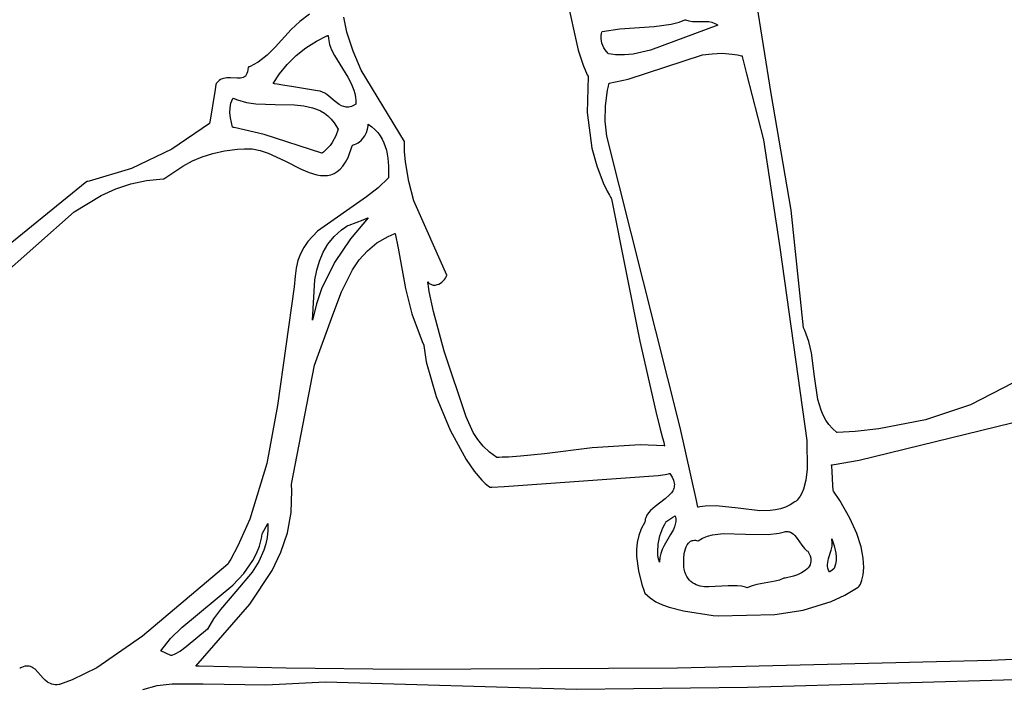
# Model space of a CAD drawing. Extents: x -74.1 to 10.8, y -36.7 to 44.6.
# Tile 33 of 199: x -64.6 to -62.9, y -12.2 to -11. Entities that reach past the tile are written whole.
import ezdxf

# ---------------------------------------------------------------- set-up
doc = ezdxf.new("R2010")
doc.units = 0

msp = doc.modelspace()

# ---------------------------------------------------------------- linework, layer by layer
at = {"layer": 'Layer 1', "color": 7, "linetype": 'CONTINUOUS'}
for p, q in [((-63.719157, -10.813802), (-63.658958, -11.082368)), ((-63.32508, -11.157307), (-63.372629, -10.862959)), ((-64.062676, -11.033951), (-64.064218, -11.025374)), ((-64.058815, -11.050926), (-64.062676, -11.033951)), ((-63.498377, -11.037242), (-63.484195, -11.033556)), ((-63.484195, -11.033556), (-63.477193, -11.031199)), ((-63.477193, -11.031199), (-63.473717, -11.029877)), ((-63.473717, -11.029877), (-63.473608, -11.029834)), ((-63.473608, -11.029834), (-63.473554, -11.029812)), ((-63.473501, -11.029792), (-63.467429, -11.03155)), ((-63.467429, -11.03155), (-63.461432, -11.032416)), ((-63.461432, -11.032416), (-63.449657, -11.032564)), ((-63.449657, -11.032564), (-63.438171, -11.032414)), ((-63.438171, -11.032414), (-63.432863, -11.03286)), ((-63.432863, -11.03286), (-63.427615, -11.033949)), ((-63.427615, -11.033949), (-63.422429, -11.035908)), ((-64.048263, -11.084206), (-64.058815, -11.050926)), ((-63.618527, -11.053328), (-63.617909, -11.051097)), ((-63.617909, -11.051097), (-63.617535, -11.049975)), ((-63.617508, -11.049905), (-63.587143, -11.045549)), ((-63.587143, -11.045549), (-63.52737, -11.041499)), ((-63.417302, -11.038965), (-63.533917, -11.082528)), ((-63.52737, -11.041499), (-63.498377, -11.037242)), ((-63.422429, -11.035908), (-63.419858, -11.037285)), ((-63.419858, -11.037285), (-63.417302, -11.038965)), ((-64.12971, -11.078264), (-64.111812, -11.066777)), ((-64.111812, -11.066777), (-64.093411, -11.057745)), ((-64.093411, -11.057745), (-64.092255, -11.057272)), ((-64.092255, -11.057272), (-64.091677, -11.05704)), ((-64.091677, -11.05704), (-64.091533, -11.056982)), ((-64.091499, -11.056971), (-64.091077, -11.062138)), ((-64.091077, -11.062138), (-64.088947, -11.072194)), ((-63.619366, -11.062046), (-63.61926, -11.057733)), ((-63.618896, -11.066251), (-63.619366, -11.062046)), ((-63.61926, -11.057733), (-63.618527, -11.053328)), ((-63.617903, -11.070331), (-63.618896, -11.066251)), ((-64.146624, -11.091765), (-64.12971, -11.078264)), ((-64.088947, -11.072194), (-64.085377, -11.081943)), ((-64.085377, -11.081943), (-64.080701, -11.091462)), ((-64.034468, -11.116673), (-64.048263, -11.084206)), ((-63.658958, -11.082368), (-63.650346, -11.108484)), ((-63.616437, -11.074267), (-63.617903, -11.070331)), ((-63.61455, -11.078042), (-63.616437, -11.074267)), ((-63.612295, -11.081639), (-63.61455, -11.078042)), ((-63.606881, -11.088228), (-63.612295, -11.081639)), ((-63.533917, -11.082528), (-63.563641, -11.089308)), ((-64.162074, -11.106839), (-64.146624, -11.091765)), ((-64.080701, -11.091462), (-64.05758, -11.128741)), ((-63.606581, -11.088289), (-63.606831, -11.088239)), ((-63.606083, -11.088389), (-63.606581, -11.088289)), ((-63.602112, -11.089105), (-63.606083, -11.088389)), ((-63.594248, -11.090119), (-63.602112, -11.089105)), ((-63.578794, -11.090611), (-63.594248, -11.090119)), ((-63.563641, -11.089308), (-63.578794, -11.090611)), ((-63.572523, -11.132312), (-63.444053, -11.090561)), ((-63.444053, -11.090561), (-63.427269, -11.088351)), ((-63.427269, -11.088351), (-63.410113, -11.087747)), ((-63.410113, -11.087747), (-63.392523, -11.089029)), ((-63.392523, -11.089029), (-63.383545, -11.090465)), ((-63.383545, -11.090465), (-63.379008, -11.091397)), ((-63.379008, -11.091397), (-63.376726, -11.091918)), ((-63.376726, -11.091918), (-63.375582, -11.092193)), ((-63.375582, -11.092193), (-63.375439, -11.092228)), ((-63.375439, -11.092228), (-63.375367, -11.092246)), ((-63.375338, -11.092268), (-63.375309, -11.092393)), ((-63.375309, -11.092393), (-63.375165, -11.09301)), ((-63.375165, -11.09301), (-63.374542, -11.095668)), ((-63.374542, -11.095668), (-63.367934, -11.12322)), ((-64.175579, -11.123044), (-64.162074, -11.106839)), ((-63.959608, -11.240311), (-64.034468, -11.116673)), ((-63.650346, -11.108484), (-63.643172, -11.124997)), ((-64.186659, -11.139939), (-64.175579, -11.123044)), ((-64.05758, -11.128741), (-64.05152, -11.139939)), ((-63.641457, -11.127635), (-63.643315, -11.189941)), ((-63.643172, -11.124997), (-63.641661, -11.127346)), ((-63.641661, -11.127346), (-63.641481, -11.127585)), ((-63.605337, -11.139141), (-63.572523, -11.132312)), ((-63.367934, -11.12322), (-63.338554, -11.237571)), ((-64.186508, -11.139966), (-64.186584, -11.139954)), ((-64.186355, -11.139991), (-64.186508, -11.139966)), ((-64.18605, -11.140041), (-64.186355, -11.139991)), ((-64.185442, -11.14014), (-64.18605, -11.140041)), ((-64.18423, -11.140338), (-64.185442, -11.14014)), ((-64.179433, -11.14112), (-64.18423, -11.140338)), ((-64.170016, -11.142656), (-64.179433, -11.14112)), ((-64.151336, -11.145704), (-64.170016, -11.142656)), ((-64.110088, -11.152436), (-64.151336, -11.145704)), ((-64.105128, -11.153346), (-64.110088, -11.152436)), ((-64.101192, -11.154739), (-64.105128, -11.153346)), ((-64.05152, -11.139939), (-64.046772, -11.151464)), ((-64.046772, -11.151464), (-64.045059, -11.157388)), ((-63.611764, -11.178808), (-63.608122, -11.151636)), ((-63.608122, -11.151636), (-63.606668, -11.144723)), ((-63.606668, -11.144723), (-63.605858, -11.141248)), ((-63.605858, -11.141248), (-63.605432, -11.139506)), ((-63.605432, -11.139506), (-63.605378, -11.139288)), ((-63.605378, -11.139288), (-63.605351, -11.139179)), ((-64.259461, -11.17391), (-64.25798, -11.169926)), ((-64.25798, -11.169926), (-64.256007, -11.166062)), ((-64.256007, -11.166062), (-64.255724, -11.165588)), ((-64.255724, -11.165588), (-64.255579, -11.165353)), ((-64.255579, -11.165353), (-64.255543, -11.165294)), ((-64.255531, -11.165281), (-64.24817, -11.168362)), ((-64.24817, -11.168362), (-64.232721, -11.172672)), ((-64.097402, -11.156728), (-64.101192, -11.154739)), ((-64.093723, -11.159185), (-64.097402, -11.156728)), ((-64.079445, -11.171061), (-64.093723, -11.159185)), ((-64.045059, -11.157388), (-64.043878, -11.16344)), ((-64.043878, -11.16344), (-64.043296, -11.169635)), ((-64.043296, -11.169635), (-64.043381, -11.175988)), ((-63.29045, -11.358904), (-63.32508, -11.157307)), ((-64.261338, -11.190628), (-64.261123, -11.182155)), ((-64.261123, -11.182155), (-64.260494, -11.177994)), ((-64.260494, -11.177994), (-64.259461, -11.17391)), ((-64.232721, -11.172672), (-64.216522, -11.175019)), ((-64.216522, -11.175019), (-64.182939, -11.176252)), ((-64.182939, -11.176252), (-64.149551, -11.176911)), ((-64.149551, -11.176911), (-64.133596, -11.178542)), ((-64.133596, -11.178542), (-64.118488, -11.181849)), ((-64.118488, -11.181849), (-64.111334, -11.184321)), ((-64.111334, -11.184321), (-64.104492, -11.187439)), ((-64.104492, -11.187439), (-64.097996, -11.191279)), ((-64.072097, -11.176403), (-64.079445, -11.171061)), ((-64.068254, -11.178468), (-64.072097, -11.176403)), ((-64.064252, -11.179954), (-64.068254, -11.178468)), ((-64.062181, -11.18044), (-64.064252, -11.179954)), ((-64.060058, -11.180732), (-64.062181, -11.18044)), ((-64.057878, -11.180815), (-64.060058, -11.180732)), ((-64.055638, -11.180671), (-64.057878, -11.180815)), ((-64.053333, -11.180285), (-64.055638, -11.180671)), ((-64.050959, -11.17964), (-64.053333, -11.180285)), ((-64.048512, -11.178719), (-64.050959, -11.17964)), ((-64.043381, -11.175988), (-64.048512, -11.178719)), ((-63.61207, -11.205245), (-63.611764, -11.178808)), ((-64.260448, -11.199163), (-64.261338, -11.190628)), ((-64.256735, -11.215747), (-64.260448, -11.199163)), ((-64.097996, -11.191279), (-64.091877, -11.195917)), ((-64.091877, -11.195917), (-64.086169, -11.201429)), ((-64.086169, -11.201429), (-64.080906, -11.20789)), ((-63.643315, -11.189941), (-63.6351, -11.251903)), ((-64.256476, -11.215797), (-64.256686, -11.215758)), ((-64.255638, -11.215956), (-64.256476, -11.215797)), ((-64.253965, -11.216277), (-64.255638, -11.215956)), ((-64.20215, -11.22806), (-64.253965, -11.216277)), ((-64.080906, -11.20789), (-64.07429, -11.218792)), ((-64.07429, -11.218792), (-64.078349, -11.230728)), ((-64.025063, -11.224633), (-64.023119, -11.218744)), ((-64.023119, -11.218744), (-64.022551, -11.21587)), ((-64.022551, -11.21587), (-64.022261, -11.213095)), ((-64.022261, -11.213095), (-64.022255, -11.210457)), ((-64.022255, -11.210457), (-64.022257, -11.210417)), ((-64.022256, -11.2104), (-64.016018, -11.2148)), ((-64.016018, -11.2148), (-64.010523, -11.219631)), ((-64.010523, -11.219631), (-64.005728, -11.224851)), ((-63.609219, -11.230992), (-63.61207, -11.205245)), ((-64.102238, -11.260668), (-64.20215, -11.22806)), ((-64.078349, -11.230728), (-64.084402, -11.241944)), ((-64.036906, -11.240626), (-64.034343, -11.238361)), ((-64.034343, -11.238361), (-64.032007, -11.235884)), ((-64.032007, -11.235884), (-64.028043, -11.230449)), ((-64.028043, -11.230449), (-64.025063, -11.224633)), ((-64.005728, -11.224851), (-64.001589, -11.230421)), ((-64.001589, -11.230421), (-63.998062, -11.2363)), ((-63.998062, -11.2363), (-63.995103, -11.242449)), ((-63.482896, -11.735254), (-63.609219, -11.230992)), ((-63.338554, -11.237571), (-63.310412, -11.42381)), ((-64.270544, -11.256658), (-64.248359, -11.253794)), ((-64.248359, -11.253794), (-64.236332, -11.252909)), ((-64.236332, -11.252909), (-64.222926, -11.252942)), ((-64.222926, -11.252942), (-64.209064, -11.255709)), ((-64.092385, -11.252053), (-64.09708, -11.256572)), ((-64.088156, -11.247161), (-64.092385, -11.252053)), ((-64.084402, -11.241944), (-64.088156, -11.247161)), ((-64.057041, -11.268175), (-64.049613, -11.247869)), ((-64.049613, -11.247869), (-64.049403, -11.247136)), ((-64.049403, -11.247136), (-64.049351, -11.246952)), ((-64.049351, -11.246952), (-64.049325, -11.24686)), ((-64.049325, -11.24686), (-64.049302, -11.246791)), ((-64.049302, -11.246791), (-64.045894, -11.245761)), ((-64.045894, -11.245761), (-64.042688, -11.244365)), ((-64.042688, -11.244365), (-64.03969, -11.24264)), ((-64.03969, -11.24264), (-64.036906, -11.240626)), ((-63.995103, -11.242449), (-63.990712, -11.255393)), ((-63.990712, -11.255393), (-63.988066, -11.268933)), ((-63.959597, -11.240415), (-63.959597, -11.240343)), ((-63.959597, -11.240559), (-63.959597, -11.240415)), ((-63.959593, -11.241711), (-63.959597, -11.240559)), ((-63.959574, -11.24401), (-63.959593, -11.241711)), ((-63.959487, -11.248584), (-63.959574, -11.24401)), ((-63.959125, -11.257638), (-63.959487, -11.248584)), ((-63.6351, -11.251903), (-63.626813, -11.282197)), ((-64.326267, -11.274042), (-64.309039, -11.266777)), ((-64.309039, -11.266777), (-64.290618, -11.260983)), ((-64.290618, -11.260983), (-64.270544, -11.256658)), ((-64.209064, -11.255709), (-64.194897, -11.260581)), ((-64.194897, -11.260581), (-64.166178, -11.274055)), ((-64.102151, -11.260609), (-64.102193, -11.260639)), ((-64.102067, -11.260548), (-64.102151, -11.260609)), ((-64.101899, -11.260427), (-64.102067, -11.260548)), ((-64.101566, -11.260182), (-64.101899, -11.260427)), ((-64.100904, -11.259687), (-64.101566, -11.260182)), ((-64.099601, -11.258676), (-64.100904, -11.259687)), ((-64.09708, -11.256572), (-64.099601, -11.258676)), ((-64.061249, -11.276167), (-64.057041, -11.268175)), ((-63.988066, -11.268933), (-63.986814, -11.282747)), ((-63.957671, -11.275399), (-63.959125, -11.257638)), ((-64.375378, -11.304719), (-64.34276, -11.282784)), ((-64.34276, -11.282784), (-64.326267, -11.274042)), ((-64.166178, -11.274055), (-64.137838, -11.288191)), ((-64.137838, -11.288191), (-64.124144, -11.29389)), ((-64.075649, -11.292469), (-64.07057, -11.288233)), ((-64.07057, -11.288233), (-64.065764, -11.282826)), ((-64.065764, -11.282826), (-64.061249, -11.276167)), ((-63.986814, -11.282747), (-63.986786, -11.303437)), ((-63.952069, -11.309727), (-63.957671, -11.275399)), ((-63.626813, -11.282197), (-63.615524, -11.311738)), ((-64.405338, -11.307688), (-64.376708, -11.304785)), ((-64.376708, -11.304785), (-64.37579, -11.304748)), ((-64.37579, -11.304748), (-64.37556, -11.304739)), ((-64.37556, -11.304739), (-64.375446, -11.304734)), ((-64.375446, -11.304734), (-64.375378, -11.304719)), ((-64.124144, -11.29389), (-64.110944, -11.297814)), ((-64.110944, -11.297814), (-64.104571, -11.298908)), ((-64.104571, -11.298908), (-64.098373, -11.299316)), ((-64.098373, -11.299316), (-64.092364, -11.298957)), ((-64.092364, -11.298957), (-64.086563, -11.29775)), ((-64.086563, -11.29775), (-64.080986, -11.295615)), ((-64.080986, -11.295615), (-64.075649, -11.292469)), ((-63.986786, -11.303437), (-64.004685, -11.320625)), ((-64.483692, -11.333662), (-64.45871, -11.322443)), ((-64.45871, -11.322443), (-64.432632, -11.313679)), ((-64.432632, -11.313679), (-64.405338, -11.307688)), ((-64.004685, -11.320625), (-64.025084, -11.336012)), ((-63.943284, -11.34283), (-63.952069, -11.309727)), ((-63.615524, -11.311738), (-63.608703, -11.326156)), ((-64.530849, -11.362207), (-64.483692, -11.333662)), ((-64.025084, -11.336012), (-64.11002, -11.395293)), ((-63.608703, -11.326156), (-63.60499, -11.333265)), ((-63.60499, -11.333265), (-63.603057, -11.336793)), ((-63.603057, -11.336793), (-63.602071, -11.33855)), ((-63.602071, -11.33855), (-63.601573, -11.339426)), ((-63.601573, -11.339426), (-63.601511, -11.339536)), ((-63.601511, -11.339536), (-63.60148, -11.339591)), ((-63.60148, -11.339591), (-63.601467, -11.339641)), ((-63.601467, -11.339641), (-63.552613, -11.585632)), ((-63.886226, -11.471825), (-63.943284, -11.34283)), ((-64.699684, -11.51146), (-64.530849, -11.362207)), ((-64.021948, -11.37228), (-64.052692, -11.408708)), ((-64.031034, -11.375766), (-64.022639, -11.372545)), ((-64.022639, -11.372545), (-64.021994, -11.372297)), ((-64.021994, -11.372297), (-64.021951, -11.372281)), ((-63.2692, -11.562705), (-63.29045, -11.358904)), ((-64.068189, -11.39312), (-64.060648, -11.387793)), ((-64.060648, -11.387793), (-64.058651, -11.386521)), ((-64.058651, -11.386521), (-64.058144, -11.386207)), ((-64.058144, -11.386207), (-64.058017, -11.386129)), ((-64.057961, -11.386097), (-64.057898, -11.386073)), ((-64.057898, -11.386073), (-64.05763, -11.38597)), ((-64.05763, -11.38597), (-64.054879, -11.384915)), ((-64.054879, -11.384915), (-64.031034, -11.375766)), ((-64.11002, -11.395293), (-64.126672, -11.413483)), ((-64.091798, -11.417916), (-64.081239, -11.404863)), ((-64.081239, -11.404863), (-64.068189, -11.39312)), ((-64.052692, -11.408708), (-64.080377, -11.449588)), ((-64.133566, -11.423624), (-64.139324, -11.434595)), ((-64.126672, -11.413483), (-64.133566, -11.423624)), ((-64.100133, -11.432112), (-64.091798, -11.417916)), ((-63.310412, -11.42381), (-63.263428, -11.757587)), ((-64.139324, -11.434595), (-64.143812, -11.446492)), ((-64.106506, -11.447283), (-64.100133, -11.432112)), ((-64.146894, -11.459415), (-64.148434, -11.473463)), ((-64.143812, -11.446492), (-64.146894, -11.459415)), ((-64.111184, -11.463258), (-64.106506, -11.447283)), ((-64.080377, -11.449588), (-64.102786, -11.495158)), ((-64.148434, -11.473463), (-64.149922, -11.491784)), ((-64.11443, -11.479871), (-64.111184, -11.463258)), ((-63.890222, -11.479317), (-63.888483, -11.476864)), ((-63.888483, -11.476864), (-63.887119, -11.47431)), ((-63.887119, -11.47431), (-63.886594, -11.473012)), ((-63.886594, -11.473012), (-63.886374, -11.472361)), ((-63.886374, -11.472361), (-63.886275, -11.472035)), ((-63.886275, -11.472035), (-63.886229, -11.471872)), ((-64.149922, -11.491784), (-64.179004, -11.697042)), ((-64.118396, -11.549327), (-64.11443, -11.479871)), ((-63.919057, -11.483364), (-63.917891, -11.484663)), ((-63.919048, -11.483442), (-63.919056, -11.483375)), ((-63.919033, -11.483577), (-63.919048, -11.483442)), ((-63.918903, -11.484657), (-63.919033, -11.483577)), ((-63.918633, -11.486816), (-63.918903, -11.484657)), ((-63.918046, -11.491135), (-63.918633, -11.486816)), ((-63.916696, -11.499771), (-63.918046, -11.491135)), ((-63.917891, -11.484663), (-63.916668, -11.485773)), ((-63.916668, -11.485773), (-63.915394, -11.486702)), ((-63.915394, -11.486702), (-63.914075, -11.487457)), ((-63.914075, -11.487457), (-63.912718, -11.488044)), ((-63.912718, -11.488044), (-63.91133, -11.488472)), ((-63.91133, -11.488472), (-63.909916, -11.488746)), ((-63.909916, -11.488746), (-63.908485, -11.488875)), ((-63.908485, -11.488875), (-63.907041, -11.488864)), ((-63.907041, -11.488864), (-63.905593, -11.488722)), ((-63.905593, -11.488722), (-63.902708, -11.488071)), ((-63.902708, -11.488071), (-63.899882, -11.486977)), ((-63.899882, -11.486977), (-63.897167, -11.485499)), ((-63.897167, -11.485499), (-63.894617, -11.483691)), ((-63.894617, -11.483691), (-63.892285, -11.481612)), ((-63.892285, -11.481612), (-63.890222, -11.479317)), ((-64.102786, -11.495158), (-64.111831, -11.52152)), ((-63.909407, -11.534279), (-63.916696, -11.499771)), ((-64.111831, -11.52152), (-64.118396, -11.549327)), ((-63.890916, -11.602935), (-63.909407, -11.534279)), ((-63.269129, -11.562848), (-63.269164, -11.562777)), ((-63.269057, -11.562988), (-63.269129, -11.562848)), ((-63.26688, -11.56752), (-63.269057, -11.562988)), ((-63.260043, -11.586437), (-63.26688, -11.56752)), ((-63.552613, -11.585632), (-63.524547, -11.707682)), ((-63.255561, -11.606306), (-63.260043, -11.586437)), ((-63.852822, -11.716991), (-63.890916, -11.602935)), ((-63.250277, -11.647242), (-63.255561, -11.606306)), ((-63.244248, -11.687008), (-63.250277, -11.647242)), ((-62.906593, -11.657786), (-62.980667, -11.695946)), ((-64.179004, -11.697042), (-64.197618, -11.797339)), ((-63.238835, -11.705416), (-63.244248, -11.687008)), ((-62.980667, -11.695946), (-63.058478, -11.722214)), ((-63.524547, -11.707682), (-63.516917, -11.7381)), ((-63.235159, -11.71407), (-63.238835, -11.705416)), ((-63.230695, -11.722288), (-63.235159, -11.71407)), ((-63.84046, -11.743717), (-63.852822, -11.716991)), ((-63.225337, -11.730017), (-63.230695, -11.722288)), ((-63.218979, -11.737208), (-63.225337, -11.730017)), ((-63.058478, -11.722214), (-63.139, -11.737845)), ((-63.832625, -11.756029), (-63.84046, -11.743717)), ((-63.516917, -11.7381), (-63.512994, -11.753296)), ((-63.45447, -11.861817), (-63.482896, -11.735254)), ((-63.211516, -11.743806), (-63.218979, -11.737208)), ((-63.211437, -11.743805), (-63.211478, -11.743806)), ((-63.211357, -11.743802), (-63.211437, -11.743805)), ((-63.211195, -11.743796), (-63.211357, -11.743802)), ((-63.210872, -11.743784), (-63.211195, -11.743796)), ((-63.200552, -11.743344), (-63.210872, -11.743784)), ((-63.179956, -11.742065), (-63.200552, -11.743344)), ((-63.139, -11.737845), (-63.179956, -11.742065)), ((-63.823386, -11.767455), (-63.832625, -11.756029)), ((-63.551909, -11.765037), (-63.634929, -11.770367)), ((-63.50944, -11.766946), (-63.551909, -11.765037)), ((-63.512994, -11.753296), (-63.511005, -11.76089)), ((-63.511005, -11.76089), (-63.510004, -11.764686)), ((-63.510004, -11.764686), (-63.509501, -11.766584)), ((-63.263428, -11.757587), (-63.263054, -11.807096)), ((-63.812518, -11.777853), (-63.823386, -11.767455)), ((-63.799797, -11.787082), (-63.812518, -11.777853)), ((-63.71719, -11.780632), (-63.75871, -11.784893)), ((-63.634929, -11.770367), (-63.71719, -11.780632)), ((-63.509501, -11.766584), (-63.509438, -11.766822)), ((-63.509438, -11.766822), (-63.509407, -11.76694)), ((-64.197618, -11.797339), (-64.22699, -11.893921)), ((-63.799687, -11.787097), (-63.79977, -11.787099)), ((-63.799521, -11.787093), (-63.799687, -11.787097)), ((-63.798193, -11.787062), (-63.799521, -11.787093)), ((-63.795539, -11.786991), (-63.798193, -11.787062)), ((-63.790242, -11.786814), (-63.795539, -11.786991)), ((-63.779686, -11.786329), (-63.790242, -11.786814)), ((-63.75871, -11.784893), (-63.779686, -11.786329)), ((-63.263054, -11.807096), (-63.265377, -11.826496)), ((-63.265377, -11.826496), (-63.269358, -11.842241)), ((-63.271968, -11.848722), (-63.274989, -11.854265)), ((-63.269358, -11.842241), (-63.271968, -11.848722)), ((-63.452196, -11.873386), (-63.45447, -11.861817)), ((-63.284328, -11.863965), (-63.292251, -11.869006)), ((-63.282257, -11.862504), (-63.284328, -11.863965)), ((-63.280287, -11.860802), (-63.282257, -11.862504)), ((-63.278418, -11.858861), (-63.280287, -11.860802)), ((-63.274989, -11.854265), (-63.278418, -11.858861)), ((-63.45207, -11.873361), (-63.452143, -11.873378)), ((-63.451778, -11.873294), (-63.45207, -11.873361)), ((-63.451193, -11.873163), (-63.451778, -11.873294)), ((-63.448849, -11.872676), (-63.451193, -11.873163)), ((-63.439435, -11.871269), (-63.448849, -11.872676)), ((-63.420467, -11.870658), (-63.439435, -11.871269)), ((-63.382402, -11.874734), (-63.420467, -11.870658)), ((-63.344989, -11.879185), (-63.382402, -11.874734)), ((-63.326835, -11.879043), (-63.344989, -11.879185)), ((-63.317951, -11.877941), (-63.326835, -11.879043)), ((-63.309215, -11.875985), (-63.317951, -11.877941)), ((-63.300643, -11.873048), (-63.309215, -11.875985)), ((-63.292251, -11.869006), (-63.300643, -11.873048)), ((-64.22699, -11.893921), (-64.247597, -11.940311)), ((-64.204917, -11.918181), (-64.195565, -11.901262)), ((-64.195538, -11.901216), (-64.195649, -11.913692)), ((-64.195565, -11.901262), (-64.195544, -11.901224)), ((-63.512559, -11.908958), (-63.509324, -11.902401)), ((-63.509324, -11.902401), (-63.507534, -11.899257)), ((-63.507534, -11.899257), (-63.507069, -11.898488)), ((-63.507069, -11.898488), (-63.506951, -11.898296)), ((-63.506951, -11.898296), (-63.506922, -11.898248)), ((-63.506879, -11.898211), (-63.506762, -11.898136)), ((-63.506762, -11.898136), (-63.505561, -11.897364)), ((-63.505561, -11.897364), (-63.495153, -11.890678)), ((-63.495153, -11.890678), (-63.491489, -11.888324)), ((-63.491089, -11.902324), (-63.492436, -11.906921)), ((-63.491489, -11.888324), (-63.491208, -11.888143)), ((-63.491188, -11.888131), (-63.49036, -11.892952)), ((-63.490362, -11.897675), (-63.491089, -11.902324)), ((-63.49036, -11.892952), (-63.490362, -11.897675)), ((-64.206785, -11.926899), (-64.205587, -11.91973)), ((-64.205587, -11.91973), (-64.205556, -11.919502)), ((-64.205556, -11.919502), (-64.20554, -11.919388)), ((-64.20554, -11.919388), (-64.205533, -11.919331)), ((-64.205511, -11.919257), (-64.205459, -11.919163)), ((-64.205459, -11.919163), (-64.204917, -11.918181)), ((-64.195649, -11.913692), (-64.196912, -11.92549)), ((-63.517588, -11.922795), (-63.512559, -11.908958)), ((-63.494294, -11.91149), (-63.499127, -11.920635)), ((-63.492436, -11.906921), (-63.494294, -11.91149)), ((-63.426568, -11.921181), (-63.408197, -11.918831)), ((-63.408197, -11.918831), (-63.369357, -11.919586)), ((-63.369357, -11.919586), (-63.3302, -11.92042)), ((-63.3302, -11.92042), (-63.311433, -11.918169)), ((-63.311433, -11.918169), (-63.302416, -11.915904)), ((-63.302416, -11.915904), (-63.300207, -11.915197)), ((-63.300207, -11.915197), (-63.30007, -11.91515)), ((-63.30007, -11.91515), (-63.300001, -11.915127)), ((-63.299986, -11.915122), (-63.2982, -11.915111)), ((-63.2982, -11.915111), (-63.296499, -11.915252)), ((-63.296499, -11.915252), (-63.29488, -11.915537)), ((-63.29488, -11.915537), (-63.293337, -11.915957)), ((-63.293337, -11.915957), (-63.291865, -11.916505)), ((-63.291865, -11.916505), (-63.289119, -11.91795)), ((-63.289119, -11.91795), (-63.286606, -11.919804)), ((-64.210325, -11.940582), (-64.206785, -11.926899)), ((-64.199227, -11.93667), (-64.202492, -11.947289)), ((-64.196912, -11.92549), (-64.199227, -11.93667)), ((-63.520586, -11.936918), (-63.517588, -11.922795)), ((-63.499127, -11.920635), (-63.510289, -11.939604)), ((-63.470452, -11.938271), (-63.468402, -11.93544)), ((-63.468402, -11.93544), (-63.467238, -11.934221)), ((-63.467238, -11.934221), (-63.465978, -11.933148)), ((-63.465978, -11.933148), (-63.464617, -11.93223)), ((-63.464617, -11.93223), (-63.463153, -11.93148)), ((-63.463153, -11.93148), (-63.461582, -11.930907)), ((-63.461582, -11.930907), (-63.459901, -11.930523)), ((-63.459901, -11.930523), (-63.458106, -11.930339)), ((-63.458106, -11.930339), (-63.456194, -11.930365)), ((-63.456194, -11.930365), (-63.454161, -11.930612)), ((-63.454161, -11.930612), (-63.452005, -11.931091)), ((-63.452005, -11.931091), (-63.451866, -11.931128)), ((-63.451866, -11.931128), (-63.451796, -11.931148)), ((-63.451767, -11.931149), (-63.443744, -11.926787)), ((-63.443744, -11.926787), (-63.435329, -11.92351)), ((-63.435329, -11.92351), (-63.426568, -11.921181)), ((-63.286606, -11.919804), (-63.28429, -11.922002)), ((-63.28429, -11.922002), (-63.2801, -11.92716)), ((-63.2801, -11.92716), (-63.272479, -11.938665)), ((-63.220487, -11.928103), (-63.216433, -11.940239)), ((-63.220463, -11.9282), (-63.220477, -11.928141)), ((-63.22025, -11.929145), (-63.220463, -11.9282)), ((-63.219726, -11.932906), (-63.22025, -11.929145)), ((-63.220006, -11.940337), (-63.219671, -11.936638)), ((-63.219671, -11.936638), (-63.219726, -11.932906)), ((-64.247597, -11.940311), (-64.259711, -11.962943)), ((-64.221489, -11.965587), (-64.215272, -11.953453)), ((-64.215272, -11.953453), (-64.210325, -11.940582)), ((-64.202492, -11.947289), (-64.211474, -11.967078)), ((-63.52142, -11.950514), (-63.520586, -11.936918)), ((-63.520984, -11.956859), (-63.52142, -11.950514)), ((-63.516072, -11.953193), (-63.51776, -11.96047)), ((-63.513501, -11.946256), (-63.516072, -11.953193)), ((-63.510289, -11.939604), (-63.513501, -11.946256)), ((-63.476416, -11.961697), (-63.475456, -11.953238)), ((-63.475456, -11.953238), (-63.47354, -11.945199)), ((-63.47354, -11.945199), (-63.472156, -11.941552)), ((-63.472156, -11.941552), (-63.470452, -11.938271)), ((-63.272479, -11.938665), (-63.267637, -11.944872)), ((-63.267637, -11.944872), (-63.264938, -11.947429)), ((-63.264938, -11.947429), (-63.263492, -11.948522)), ((-63.263492, -11.948522), (-63.261971, -11.949473)), ((-63.261971, -11.949473), (-63.259492, -11.953599)), ((-63.259492, -11.953599), (-63.257765, -11.957523)), ((-63.22582, -11.961833), (-63.221534, -11.94764)), ((-63.221534, -11.94764), (-63.220006, -11.940337)), ((-63.216433, -11.940239), (-63.213536, -11.952563)), ((-63.213536, -11.952563), (-63.212884, -11.958854)), ((-64.262943, -11.968538), (-64.264592, -11.971325)), ((-64.259711, -11.962943), (-64.262943, -11.968538)), ((-64.237175, -11.98795), (-64.221489, -11.965587)), ((-64.211474, -11.967078), (-64.223055, -11.985325)), ((-63.519957, -11.962768), (-63.520984, -11.956859)), ((-63.518322, -11.968138), (-63.519957, -11.962768)), ((-63.51776, -11.96047), (-63.518322, -11.968138)), ((-63.476335, -11.977097), (-63.476416, -11.961697)), ((-63.256932, -11.969684), (-63.25798, -11.972718)), ((-63.257765, -11.957523), (-63.256741, -11.961245)), ((-63.256604, -11.968094), (-63.256932, -11.969684)), ((-63.256741, -11.961245), (-63.25637, -11.964768)), ((-63.256414, -11.966456), (-63.256604, -11.968094)), ((-63.25637, -11.964768), (-63.256414, -11.966456)), ((-63.227641, -11.972088), (-63.227324, -11.968708)), ((-63.227324, -11.968708), (-63.22582, -11.961833)), ((-63.212955, -11.965261), (-63.213896, -11.971809)), ((-63.212884, -11.958854), (-63.212955, -11.965261)), ((-64.264765, -11.971575), (-64.412437, -12.096207)), ((-64.264695, -11.971499), (-64.264765, -11.971575)), ((-64.264592, -11.971325), (-64.264695, -11.971499)), ((-64.223055, -11.985325), (-64.250801, -12.019057)), ((-63.475699, -11.980613), (-63.476335, -11.977097)), ((-63.474411, -11.985294), (-63.475699, -11.980613)), ((-63.472831, -11.989491), (-63.474411, -11.985294)), ((-63.272651, -11.98695), (-63.279553, -11.990228)), ((-63.266492, -11.982949), (-63.272651, -11.98695)), ((-63.263815, -11.980673), (-63.266492, -11.982949)), ((-63.261471, -11.97821), (-63.263815, -11.980673)), ((-63.259509, -11.975559), (-63.261471, -11.97821)), ((-63.25798, -11.972718), (-63.259509, -11.975559)), ((-63.227563, -11.975427), (-63.227641, -11.972088)), ((-63.227013, -11.978726), (-63.227563, -11.975427)), ((-63.225912, -11.981982), (-63.227013, -11.978726)), ((-63.22418, -11.985196), (-63.225912, -11.981982)), ((-63.224027, -11.985087), (-63.22417, -11.98519)), ((-63.222169, -11.98375), (-63.224027, -11.985087)), ((-63.216892, -11.979954), (-63.222169, -11.98375)), ((-63.216284, -11.979516), (-63.216892, -11.979954)), ((-63.216224, -11.979473), (-63.216284, -11.979516)), ((-63.213896, -11.971809), (-63.216207, -11.979461)), ((-64.256278, -12.008277), (-64.237175, -11.98795)), ((-63.470974, -11.993229), (-63.472831, -11.989491)), ((-63.468857, -11.996532), (-63.470974, -11.993229)), ((-63.466493, -11.999426), (-63.468857, -11.996532)), ((-63.4639, -12.001934), (-63.466493, -11.999426)), ((-63.461092, -12.004082), (-63.4639, -12.001934)), ((-63.458085, -12.005893), (-63.461092, -12.004082)), ((-63.318557, -12.001345), (-63.350306, -12.007208)), ((-63.310841, -11.999173), (-63.318557, -12.001345)), ((-63.303376, -11.996191), (-63.310841, -11.999173)), ((-63.30331, -11.996183), (-63.303357, -11.996188)), ((-63.30312, -11.996164), (-63.30331, -11.996183)), ((-63.302353, -11.99608), (-63.30312, -11.996164)), ((-63.300776, -11.995883), (-63.302353, -11.99608)), ((-63.286804, -11.992799), (-63.300776, -11.995883)), ((-63.279553, -11.990228), (-63.286804, -11.992799)), ((-64.344717, -12.081366), (-64.256278, -12.008277)), ((-64.250801, -12.019057), (-64.277727, -12.050223)), ((-63.454894, -12.007393), (-63.458085, -12.005893)), ((-63.448024, -12.009558), (-63.454894, -12.007393)), ((-63.440607, -12.010772), (-63.448024, -12.009558)), ((-63.432766, -12.011234), (-63.440607, -12.010772)), ((-63.39965, -12.009493), (-63.432766, -12.011234)), ((-63.38378, -12.009229), (-63.39965, -12.009493)), ((-63.376452, -12.009939), (-63.38378, -12.009229)), ((-63.369694, -12.011473), (-63.376452, -12.009939)), ((-63.366568, -12.01261), (-63.369694, -12.011473)), ((-63.366474, -12.012567), (-63.366531, -12.012594)), ((-63.365557, -12.012143), (-63.366474, -12.012567)), ((-63.358052, -12.009288), (-63.365557, -12.012143)), ((-63.350306, -12.007208), (-63.358052, -12.009288)), ((-64.277727, -12.050223), (-64.289766, -12.066589)), ((-64.289766, -12.066589), (-64.299963, -12.083996)), ((-64.3643, -12.100617), (-64.344717, -12.081366)), ((-64.299963, -12.083996), (-64.336864, -12.11509)), ((-64.412437, -12.096207), (-64.491663, -12.151294)), ((-64.380659, -12.121473), (-64.3643, -12.100617)), ((-64.380614, -12.121504), (-64.380663, -12.121481)), ((-64.363486, -12.129573), (-64.380614, -12.121504)), ((-64.346811, -12.12215), (-64.357687, -12.128112)), ((-64.336864, -12.11509), (-64.346811, -12.12215)), ((-64.362491, -12.130041), (-64.363486, -12.129573)), ((-64.362396, -12.130086), (-64.362491, -12.130041)), ((-64.362257, -12.130055), (-64.36235, -12.130091)), ((-64.36207, -12.129982), (-64.362257, -12.130055)), ((-64.360588, -12.129384), (-64.36207, -12.129982)), ((-64.357687, -12.128112), (-64.360588, -12.129384)), ((-64.624776, -12.151924), (-64.624829, -12.151953)), ((-64.624565, -12.151811), (-64.624776, -12.151924)), ((-64.624146, -12.151591), (-64.624565, -12.151811)), ((-64.623318, -12.151172), (-64.624146, -12.151591)), ((-64.621705, -12.150417), (-64.623318, -12.151172)), ((-64.618641, -12.149235), (-64.621705, -12.150417)), ((-64.615781, -12.148464), (-64.618641, -12.149235)), ((-64.613108, -12.148076), (-64.615781, -12.148464)), ((-64.610607, -12.148043), (-64.613108, -12.148076)), ((-64.60826, -12.148336), (-64.610607, -12.148043)), ((-64.606053, -12.148928), (-64.60826, -12.148336)), ((-64.603968, -12.14979), (-64.606053, -12.148928)), ((-64.601991, -12.150895), (-64.603968, -12.14979)), ((-64.598291, -12.153717), (-64.601991, -12.150895)), ((-64.584538, -12.169054), (-64.598291, -12.153717)), ((-64.491663, -12.151294), (-64.533884, -12.171945)), ((-64.580717, -12.172773), (-64.584538, -12.169054)), ((-64.576486, -12.175995), (-64.580717, -12.172773)), ((-64.533884, -12.171945), (-64.555804, -12.179911)), ((-63.365906, -12.184769), (-62.762625, -12.167371)), ((-64.574175, -12.17735), (-64.576486, -12.175995)), ((-64.571714, -12.178495), (-64.574175, -12.17735)), ((-64.569085, -12.179404), (-64.571714, -12.178495)), ((-64.566273, -12.180048), (-64.569085, -12.179404)), ((-64.563262, -12.180398), (-64.566273, -12.180048)), ((-64.560035, -12.180427), (-64.563262, -12.180398)), ((-64.556576, -12.180106), (-64.560035, -12.180427)), ((-64.555804, -12.179911), (-64.556576, -12.180106)), ((-64.41196, -12.188421), (-64.387136, -12.181846)), ((-64.387136, -12.181846), (-64.36131, -12.17864)), ((-64.36131, -12.17864), (-64.307658, -12.178789)), ((-64.307658, -12.178789), (-64.199406, -12.180491)), ((-64.199406, -12.180491), (-64.095822, -12.175408)), ((-64.095822, -12.175408), (-63.661918, -12.188233)), ((-63.661918, -12.188233), (-63.365906, -12.184769))]:
    msp.add_line(p, q, dxfattribs=at)
at = {"layer": 'Layer 1', "color": 8, "linetype": 'CONTINUOUS'}
for p, q in [((-64.140367, -11.032388), (-64.155209, -11.046552)), ((-64.123906, -11.020236), (-64.140367, -11.032388)), ((-64.155209, -11.046552), (-64.18287, -11.076828)), ((-64.18287, -11.076828), (-64.197103, -11.090894)), ((-64.197103, -11.090894), (-64.212546, -11.102883)), ((-64.230169, -11.116081), (-64.230794, -11.119707)), ((-64.229908, -11.111781), (-64.230169, -11.116081)), ((-64.229763, -11.111717), (-64.229836, -11.111745)), ((-64.229619, -11.111662), (-64.229763, -11.111717)), ((-64.22933, -11.111551), (-64.229619, -11.111662)), ((-64.228753, -11.111327), (-64.22933, -11.111551)), ((-64.227609, -11.110865), (-64.228753, -11.111327)), ((-64.225349, -11.109896), (-64.227609, -11.110865)), ((-64.220943, -11.107779), (-64.225349, -11.109896)), ((-64.212546, -11.102883), (-64.220943, -11.107779)), ((-64.28008, -11.134765), (-64.28239, -11.136857)), ((-64.277592, -11.133147), (-64.28008, -11.134765)), ((-64.27495, -11.131948), (-64.277592, -11.133147)), ((-64.272182, -11.131114), (-64.27495, -11.131948)), ((-64.269313, -11.130589), (-64.272182, -11.131114)), ((-64.266369, -11.13032), (-64.269313, -11.130589)), ((-64.260358, -11.130328), (-64.266369, -11.13032)), ((-64.248575, -11.131), (-64.260358, -11.130328)), ((-64.243217, -11.130789), (-64.248575, -11.131)), ((-64.240762, -11.130354), (-64.243217, -11.130789)), ((-64.23849, -11.129628), (-64.240762, -11.130354)), ((-64.237431, -11.129139), (-64.23849, -11.129628)), ((-64.236428, -11.128556), (-64.237431, -11.129139)), ((-64.235484, -11.127873), (-64.236428, -11.128556)), ((-64.234602, -11.127082), (-64.235484, -11.127873)), ((-64.233785, -11.126178), (-64.234602, -11.127082)), ((-64.233037, -11.125153), (-64.233785, -11.126178)), ((-64.23236, -11.124), (-64.233037, -11.125153)), ((-64.231759, -11.122712), (-64.23236, -11.124)), ((-64.230794, -11.119707), (-64.231759, -11.122712)), ((-64.286866, -11.150332), (-64.296112, -11.206983)), ((-64.285462, -11.141728), (-64.286866, -11.150332)), ((-64.285329, -11.140914), (-64.285462, -11.141728)), ((-64.285301, -11.140746), (-64.285329, -11.140914)), ((-64.285227, -11.140608), (-64.285287, -11.140706)), ((-64.284987, -11.140222), (-64.285227, -11.140608)), ((-64.284496, -11.139478), (-64.284987, -11.140222)), ((-64.28239, -11.136857), (-64.284496, -11.139478)), ((-64.296497, -11.209268), (-64.361499, -11.253458)), ((-64.296458, -11.209106), (-64.296481, -11.209247)), ((-64.296112, -11.206983), (-64.296458, -11.209106)), ((-64.361499, -11.253458), (-64.431415, -11.28689)), ((-64.431415, -11.28689), (-64.50466, -11.308929)), ((-64.508519, -11.309763), (-64.711361, -11.474385)), ((-64.508476, -11.30974), (-64.508519, -11.309763)), ((-64.508148, -11.309672), (-64.508439, -11.309733)), ((-64.506985, -11.309427), (-64.508148, -11.309672)), ((-64.50466, -11.308929), (-64.506985, -11.309427)), ((-64.007146, -11.415796), (-63.987828, -11.404555)), ((-63.987828, -11.404555), (-63.976991, -11.399989)), ((-63.976991, -11.399989), (-63.976286, -11.399728)), ((-63.976286, -11.399728), (-63.975932, -11.399599)), ((-63.975932, -11.399599), (-63.975755, -11.399535)), ((-63.975726, -11.39956), (-63.970401, -11.42474)), ((-64.023629, -11.4295), (-64.007146, -11.415796)), ((-63.970401, -11.42474), (-63.957879, -11.494824)), ((-64.037643, -11.445251), (-64.023629, -11.4295)), ((-64.049555, -11.462631), (-64.037643, -11.445251)), ((-64.068543, -11.500606), (-64.049555, -11.462631)), ((-64.08353, -11.540087), (-64.068543, -11.500606)), ((-63.957879, -11.494824), (-63.94647, -11.538301)), ((-64.115224, -11.627335), (-64.08353, -11.540087)), ((-63.94647, -11.538301), (-63.928821, -11.586451)), ((-63.928821, -11.586451), (-63.926071, -11.592762)), ((-63.926071, -11.592762), (-63.925894, -11.593159)), ((-63.925894, -11.593159), (-63.925806, -11.593357)), ((-63.925806, -11.593357), (-63.925768, -11.593458)), ((-63.925768, -11.593458), (-63.921602, -11.62187)), ((-64.154878, -11.833138), (-64.115224, -11.627335)), ((-63.921602, -11.62187), (-63.904841, -11.681651)), ((-63.904841, -11.681651), (-63.880418, -11.739972)), ((-63.17302, -11.791615), (-62.862927, -11.715545)), ((-63.880418, -11.739972), (-63.852622, -11.790349)), ((-63.852622, -11.790349), (-63.8388, -11.810533)), ((-63.220672, -11.800209), (-63.220682, -11.800038)), ((-63.220548, -11.802256), (-63.220672, -11.800209)), ((-63.220664, -11.800003), (-63.216515, -11.799167)), ((-63.216515, -11.799167), (-63.17302, -11.791615)), ((-63.8388, -11.810533), (-63.825743, -11.8263)), ((-63.52079, -11.818224), (-63.508576, -11.816461)), ((-63.508576, -11.816461), (-63.502559, -11.815335)), ((-63.502559, -11.815335), (-63.501065, -11.815025)), ((-63.501065, -11.815025), (-63.500693, -11.814946)), ((-63.500693, -11.814946), (-63.500506, -11.814906)), ((-63.500506, -11.814906), (-63.500413, -11.814886)), ((-63.500413, -11.814886), (-63.500366, -11.814876)), ((-63.500366, -11.814876), (-63.500325, -11.814893)), ((-63.500325, -11.814893), (-63.496526, -11.820911)), ((-63.220003, -11.811315), (-63.220548, -11.802256)), ((-63.218536, -11.835665), (-63.220003, -11.811315)), ((-64.154895, -11.833271), (-64.154878, -11.833138)), ((-64.154882, -11.833427), (-64.154895, -11.833271)), ((-64.154857, -11.833739), (-64.154882, -11.833427)), ((-64.154807, -11.834363), (-64.154857, -11.833739)), ((-64.154207, -11.844251), (-64.154807, -11.834363)), ((-63.825743, -11.8263), (-63.819669, -11.832274)), ((-63.819669, -11.832274), (-63.813988, -11.836839)), ((-63.786934, -11.837437), (-63.52079, -11.818224)), ((-63.496526, -11.820911), (-63.494076, -11.826438)), ((-63.494076, -11.826438), (-63.49332, -11.829032)), ((-63.49332, -11.829032), (-63.492855, -11.831521)), ((-63.492855, -11.831521), (-63.492668, -11.833911)), ((-63.492668, -11.833911), (-63.492742, -11.836208)), ((-64.15544, -11.882165), (-64.154207, -11.844251)), ((-63.813988, -11.836839), (-63.811315, -11.838563)), ((-63.811315, -11.838563), (-63.811152, -11.838657)), ((-63.811152, -11.838657), (-63.811071, -11.838704)), ((-63.811071, -11.838704), (-63.81103, -11.838728)), ((-63.810963, -11.838734), (-63.810551, -11.838713)), ((-63.810551, -11.838713), (-63.808541, -11.838611)), ((-63.808541, -11.838611), (-63.786934, -11.837437)), ((-63.497849, -11.848372), (-63.500965, -11.851953)), ((-63.49536, -11.844585), (-63.497849, -11.848372)), ((-63.494388, -11.842601), (-63.49536, -11.844585)), ((-63.493617, -11.840547), (-63.494388, -11.842601)), ((-63.493064, -11.838418), (-63.493617, -11.840547)), ((-63.492742, -11.836208), (-63.493064, -11.838418)), ((-63.218084, -11.843167), (-63.218536, -11.835665)), ((-63.21804, -11.843897), (-63.218084, -11.843167)), ((-63.218031, -11.844048), (-63.21804, -11.843897)), ((-63.21799, -11.844126), (-63.21803, -11.844067)), ((-63.217249, -11.845199), (-63.21799, -11.844126)), ((-63.206272, -11.861851), (-63.217249, -11.845199)), ((-63.508594, -11.858694), (-63.526071, -11.871826)), ((-63.500965, -11.851953), (-63.508594, -11.858694)), ((-63.188917, -11.892255), (-63.206272, -11.861851)), ((-64.161958, -11.917668), (-64.15544, -11.882165)), ((-63.537325, -11.882876), (-63.540081, -11.887044)), ((-63.533991, -11.878983), (-63.537325, -11.882876)), ((-63.526071, -11.871826), (-63.533991, -11.878983)), ((-63.543693, -11.899306), (-63.54987, -11.910651)), ((-63.543668, -11.899263), (-63.543693, -11.899306)), ((-63.543666, -11.899222), (-63.543668, -11.899263)), ((-63.543662, -11.899139), (-63.543666, -11.899222)), ((-63.543653, -11.898974), (-63.543662, -11.899139)), ((-63.543378, -11.896391), (-63.543653, -11.898974)), ((-63.542868, -11.893913), (-63.543378, -11.896391)), ((-63.542139, -11.891533), (-63.542868, -11.893913)), ((-63.540081, -11.887044), (-63.542139, -11.891533)), ((-63.176978, -11.918888), (-63.188917, -11.892255)), ((-64.17306, -11.951036), (-64.161958, -11.917668)), ((-63.54987, -11.910651), (-63.554219, -11.922327)), ((-63.169596, -11.94187), (-63.176978, -11.918888)), ((-63.556922, -11.934258), (-63.558161, -11.946368)), ((-63.554219, -11.922327), (-63.556922, -11.934258)), ((-64.188045, -11.982547), (-64.17306, -11.951036)), ((-63.558161, -11.946368), (-63.558116, -11.958581)), ((-63.165912, -11.961315), (-63.169596, -11.94187)), ((-63.558116, -11.958581), (-63.554907, -11.983009)), ((-63.165066, -11.977341), (-63.165912, -11.961315)), ((-64.226862, -12.04111), (-64.188045, -11.982547)), ((-63.554907, -11.983009), (-63.548749, -12.006933)), ((-63.166199, -11.990066), (-63.165066, -11.977341)), ((-63.170964, -12.006076), (-63.168451, -11.999605)), ((-63.168451, -11.999605), (-63.166199, -11.990066)), ((-63.548749, -12.006933), (-63.545019, -12.018514)), ((-63.545019, -12.018514), (-63.54405, -12.021357)), ((-63.54405, -12.021357), (-63.543989, -12.021534)), ((-63.543989, -12.021534), (-63.543958, -12.021623)), ((-63.543958, -12.021623), (-63.543937, -12.021665)), ((-63.543937, -12.021665), (-63.534652, -12.030024)), ((-63.197739, -12.02518), (-63.174721, -12.011271)), ((-63.174721, -12.011271), (-63.174012, -12.010787)), ((-63.174012, -12.010787), (-63.173657, -12.010544)), ((-63.173657, -12.010544), (-63.17348, -12.010423)), ((-63.17348, -12.010423), (-63.173404, -12.01037)), ((-63.173389, -12.01035), (-63.173343, -12.010286)), ((-63.173343, -12.010286), (-63.172879, -12.009597)), ((-63.172879, -12.009597), (-63.170964, -12.006076)), ((-63.534652, -12.030024), (-63.524416, -12.03679)), ((-63.524416, -12.03679), (-63.513376, -12.042187)), ((-63.269663, -12.051277), (-63.221304, -12.036276)), ((-63.221304, -12.036276), (-63.197739, -12.02518)), ((-64.320252, -12.148172), (-64.226862, -12.04111)), ((-63.513376, -12.042187), (-63.501677, -12.046441)), ((-63.501677, -12.046441), (-63.476885, -12.052418)), ((-63.476885, -12.052418), (-63.425795, -12.060548)), ((-63.318961, -12.058774), (-63.269663, -12.051277)), ((-60.975634, -12.048178), (-62.944825, -12.138306)), ((-63.425795, -12.060548), (-63.417034, -12.061252)), ((-63.417034, -12.061252), (-63.318961, -12.058774)), ((-62.944825, -12.138306), (-63.486961, -12.151674)), ((-64.320201, -12.148227), (-64.320252, -12.148172)), ((-64.320003, -12.148232), (-64.320201, -12.148227)), ((-64.31921, -12.148252), (-64.320003, -12.148232)), ((-64.317626, -12.148293), (-64.31921, -12.148252)), ((-64.31446, -12.148373), (-64.317626, -12.148293)), ((-64.264062, -12.149552), (-64.31446, -12.148373)), ((-64.164251, -12.151443), (-64.264062, -12.149552)), ((-63.963704, -12.154216), (-64.164251, -12.151443)), ((-63.486961, -12.151674), (-63.963704, -12.154216))]:
    msp.add_line(p, q, dxfattribs=at)

doc.saveas('drawing.dxf')
